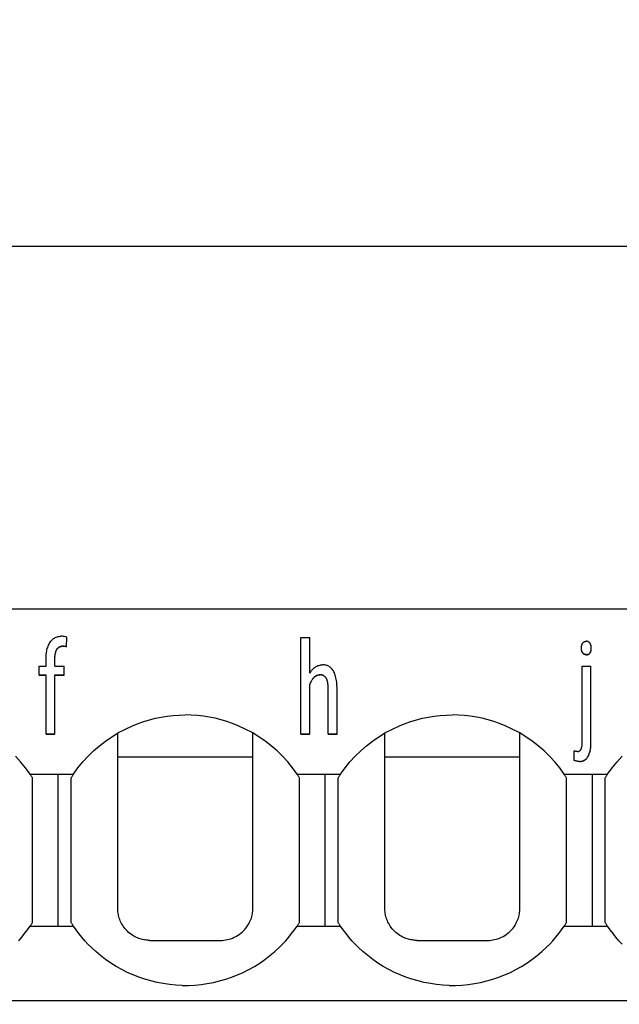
# Model space of a CAD drawing. Header units: millimetres. Extents: x -105 to 192, y -71 to 139.
# Tile 24 of 43: x 8 to 17, y 56 to 71. Entities that reach past the tile are written whole.
import ezdxf

# ---------------------------------------------------------------- set-up
doc = ezdxf.new("R2010")
doc.units = ezdxf.units.MM
doc.header["$LTSCALE"] = 1.5
doc.linetypes.add('PHL_THICK', pattern=[0])
doc.layers.get('0').update_dxf_attribs({"linetype": 'CONTINUOUS'})
doc.layers.get('Defpoints').update_dxf_attribs({"linetype": 'CONTINUOUS'})
doc.layers.add('PROJECTION', color=7, linetype='CONTINUOUS')
doc.dimstyles.new('ISO-25', dxfattribs={"dimtxt": 2.5, "dimasz": 2.5, "dimexe": 1.25, "dimexo": 0.625, "dimtad": 1, "dimdsep": 46, "dimtxsty": 'STANDARD', "dimblk": 'OPEN30', "dimcen": 2.5, "dimadec": 0, "dimazin": 0, "dimtfac": 1, "dimtmove": 0, "dimatfit": 3, "dimldrblk": 'OPEN30', "dimfxl": 1, "dimarcsym": 0})

# ---------------------------------------------------------------- blocks, each defined once
blk = doc.blocks.new('_Open30')
at = {"color": 0, "linetype": 'ByBlock', "lineweight": -2}
for p, q in [((-1, 0.2679), (0, 0)), ((0, 0), (-1, -0.2679)), ((0, 0), (-1, 0))]:
    blk.add_line(p, q, dxfattribs=at)
blk = doc.blocks.new('*D14')
at = {"color": 0, "lineweight": -2, "transparency": 16777216}
for p, q in [((-1.515, 53.034), (-1.515, 69.219)), ((64.836, 62.962), (64.836, 69.219)), ((0.985, 67.969), (62.336, 67.969))]:
    blk.add_line(p, q, dxfattribs=at)
at = {"layer": 'Defpoints', "color": 0, "transparency": 16777216}
for p in [(64.836, 67.969), (64.836, 62.337), (-1.515, 52.409)]:
    blk.add_point(p, dxfattribs=at)
at = {"color": 0, "lineweight": -2, "transparency": 16777216, "xscale": 2.5, "yscale": 2.5, "zscale": 2.5, "rotation": 180}
blk.add_blockref('_Open30', (-1.515, 67.969), dxfattribs=at)
at = {"color": 0, "lineweight": -2, "transparency": 16777216, "xscale": 2.5, "yscale": 2.5, "zscale": 2.5}
blk.add_blockref('_Open30', (64.836, 67.969), dxfattribs=at)
at = {"color": 0, "transparency": 16777216, "insert": (31.66, 69.844), "char_height": 2.5, "attachment_point": 5}
blk.add_mtext('66.35', dxfattribs=at)

msp = doc.modelspace()

# ---------------------------------------------------------------- linework, layer by layer
at = {"layer": 'PROJECTION', "color": 7, "linetype": 'PHL_THICK'}
for p, q in [((0.036, 62.337), (37.386, 62.337)), ((8.285, 61.772), (8.293, 61.788)), ((8.293, 61.788), (8.301, 61.804)), ((8.301, 61.804), (8.31, 61.818)), ((8.31, 61.818), (8.32, 61.831)), ((8.32, 61.831), (8.33, 61.843)), ((8.33, 61.843), (8.341, 61.855)), ((8.341, 61.855), (8.353, 61.865)), ((8.353, 61.865), (8.365, 61.874)), ((8.365, 61.874), (8.378, 61.882)), ((8.378, 61.882), (8.391, 61.889)), ((8.391, 61.889), (8.405, 61.896)), ((8.405, 61.896), (8.42, 61.901)), ((8.42, 61.901), (8.435, 61.905)), ((8.435, 61.905), (8.45, 61.908)), ((8.45, 61.908), (8.467, 61.909)), ((8.467, 61.909), (8.483, 61.91)), ((8.5, 61.91), (8.483, 61.91)), ((8.517, 61.908), (8.5, 61.91)), ((8.535, 61.905), (8.517, 61.908)), ((8.552, 61.9), (8.535, 61.905)), ((8.57, 61.894), (8.552, 61.9)), ((8.563, 61.747), (8.57, 61.894)), ((8.563, 61.744), (8.57, 61.89)), ((8.57, 61.89), (8.57, 61.894)), ((12.207, 61.888), (12.344, 61.888)), ((12.207, 60.389), (12.207, 61.888)), ((12.344, 61.338), (12.344, 61.888)), ((16.57, 61.768), (16.572, 61.773)), ((16.572, 61.773), (16.574, 61.778)), ((16.574, 61.778), (16.576, 61.783)), ((16.576, 61.783), (16.578, 61.788)), ((16.578, 61.788), (16.58, 61.793)), ((16.58, 61.793), (16.583, 61.798)), ((16.583, 61.798), (16.585, 61.802)), ((16.585, 61.802), (16.588, 61.806)), ((16.588, 61.806), (16.591, 61.81)), ((16.591, 61.81), (16.595, 61.813)), ((16.595, 61.813), (16.598, 61.817)), ((16.598, 61.817), (16.602, 61.82)), ((16.602, 61.82), (16.606, 61.822)), ((16.606, 61.822), (16.61, 61.824)), ((16.61, 61.824), (16.614, 61.826)), ((16.614, 61.826), (16.619, 61.828)), ((16.619, 61.828), (16.624, 61.829)), ((16.624, 61.829), (16.629, 61.83)), ((16.629, 61.83), (16.634, 61.831)), ((16.634, 61.831), (16.639, 61.831)), ((16.645, 61.831), (16.639, 61.831)), ((16.65, 61.831), (16.645, 61.831)), ((16.655, 61.83), (16.65, 61.831)), ((16.66, 61.829), (16.655, 61.83)), ((16.665, 61.828), (16.66, 61.829)), ((16.669, 61.826), (16.665, 61.828)), ((16.674, 61.824), (16.669, 61.826)), ((16.678, 61.822), (16.674, 61.824)), ((16.682, 61.819), (16.678, 61.822)), ((16.686, 61.816), (16.682, 61.819)), ((16.689, 61.813), (16.686, 61.816)), ((16.693, 61.81), (16.689, 61.813)), ((16.696, 61.806), (16.693, 61.81)), ((16.699, 61.802), (16.696, 61.806)), ((16.702, 61.797), (16.699, 61.802)), ((16.705, 61.792), (16.702, 61.797)), ((16.707, 61.788), (16.705, 61.792)), ((16.709, 61.783), (16.707, 61.788)), ((16.711, 61.778), (16.709, 61.783)), ((16.713, 61.773), (16.711, 61.778)), ((8.249, 61.608), (8.251, 61.632)), ((8.251, 61.632), (8.254, 61.655)), ((8.254, 61.655), (8.257, 61.677)), ((8.257, 61.677), (8.261, 61.698)), ((8.261, 61.698), (8.266, 61.718)), ((8.266, 61.718), (8.272, 61.737)), ((8.272, 61.737), (8.278, 61.755)), ((8.278, 61.755), (8.285, 61.772)), ((8.386, 61.608), (8.388, 61.623)), ((8.388, 61.623), (8.39, 61.638)), ((8.388, 61.62), (8.39, 61.635)), ((8.39, 61.638), (8.393, 61.651)), ((8.39, 61.635), (8.393, 61.648)), ((8.393, 61.651), (8.397, 61.664)), ((8.393, 61.648), (8.397, 61.661)), ((8.397, 61.664), (8.401, 61.676)), ((8.397, 61.661), (8.401, 61.673)), ((8.401, 61.676), (8.405, 61.688)), ((8.401, 61.673), (8.405, 61.684)), ((8.405, 61.688), (8.41, 61.698)), ((8.405, 61.684), (8.41, 61.695)), ((8.41, 61.698), (8.416, 61.708)), ((8.41, 61.695), (8.416, 61.704)), ((8.416, 61.708), (8.422, 61.717)), ((8.416, 61.704), (8.422, 61.713)), ((8.422, 61.717), (8.429, 61.725)), ((8.422, 61.713), (8.429, 61.721)), ((8.429, 61.725), (8.436, 61.732)), ((8.429, 61.721), (8.436, 61.728)), ((8.436, 61.732), (8.443, 61.738)), ((8.436, 61.728), (8.443, 61.735)), ((8.443, 61.738), (8.451, 61.743)), ((8.443, 61.735), (8.451, 61.74)), ((8.451, 61.743), (8.459, 61.747)), ((8.451, 61.74), (8.459, 61.744)), ((8.459, 61.747), (8.468, 61.751)), ((8.459, 61.744), (8.468, 61.748)), ((8.468, 61.751), (8.477, 61.754)), ((8.468, 61.748), (8.477, 61.75)), ((8.477, 61.754), (8.486, 61.755)), ((8.477, 61.75), (8.486, 61.752)), ((8.486, 61.755), (8.496, 61.756)), ((8.486, 61.752), (8.496, 61.753)), ((8.507, 61.756), (8.496, 61.756)), ((8.507, 61.753), (8.496, 61.753)), ((8.518, 61.756), (8.507, 61.756)), ((8.518, 61.752), (8.507, 61.753)), ((8.53, 61.754), (8.518, 61.756)), ((8.53, 61.751), (8.518, 61.752)), ((8.542, 61.752), (8.53, 61.754)), ((8.542, 61.749), (8.53, 61.751)), ((8.553, 61.75), (8.542, 61.752)), ((8.553, 61.747), (8.542, 61.749)), ((8.563, 61.747), (8.553, 61.75)), ((8.563, 61.744), (8.553, 61.747)), ((8.563, 61.744), (8.563, 61.747)), ((16.566, 61.745), (16.567, 61.751)), ((16.566, 61.739), (16.566, 61.745)), ((16.566, 61.733), (16.566, 61.739)), ((16.566, 61.727), (16.566, 61.733)), ((16.566, 61.719), (16.566, 61.727)), ((16.566, 61.724), (16.566, 61.727)), ((16.566, 61.716), (16.566, 61.724)), ((16.566, 61.711), (16.566, 61.719)), ((16.566, 61.708), (16.566, 61.716)), ((16.567, 61.704), (16.566, 61.711)), ((16.567, 61.701), (16.566, 61.708)), ((16.567, 61.751), (16.568, 61.757)), ((16.568, 61.697), (16.567, 61.704)), ((16.568, 61.694), (16.567, 61.701)), ((16.568, 61.757), (16.569, 61.762)), ((16.569, 61.69), (16.568, 61.697)), ((16.569, 61.687), (16.568, 61.694)), ((16.569, 61.762), (16.57, 61.768)), ((16.571, 61.683), (16.569, 61.69)), ((16.571, 61.68), (16.569, 61.687)), ((16.573, 61.677), (16.571, 61.683)), ((16.573, 61.674), (16.571, 61.68)), ((16.576, 61.671), (16.573, 61.677)), ((16.576, 61.667), (16.573, 61.674)), ((16.578, 61.665), (16.576, 61.671)), ((16.578, 61.662), (16.576, 61.667)), ((16.581, 61.659), (16.578, 61.665)), ((16.581, 61.656), (16.578, 61.662)), ((16.585, 61.654), (16.581, 61.659)), ((16.585, 61.65), (16.581, 61.656)), ((16.587, 61.65), (16.585, 61.654)), ((16.585, 61.65), (16.585, 61.654)), ((16.587, 61.646), (16.585, 61.65)), ((16.591, 61.646), (16.587, 61.65)), ((16.591, 61.643), (16.587, 61.646)), ((16.594, 61.642), (16.591, 61.646)), ((16.594, 61.639), (16.591, 61.643)), ((16.597, 61.639), (16.594, 61.642)), ((16.597, 61.636), (16.594, 61.639)), ((16.601, 61.636), (16.597, 61.639)), ((16.601, 61.633), (16.597, 61.636)), ((16.605, 61.634), (16.601, 61.636)), ((16.605, 61.63), (16.601, 61.633)), ((16.609, 61.631), (16.605, 61.634)), ((16.609, 61.628), (16.605, 61.63)), ((16.613, 61.63), (16.609, 61.631)), ((16.613, 61.626), (16.609, 61.628)), ((16.618, 61.628), (16.613, 61.63)), ((16.618, 61.625), (16.613, 61.626)), ((16.622, 61.627), (16.618, 61.628)), ((16.622, 61.623), (16.618, 61.625)), ((16.627, 61.626), (16.622, 61.627)), ((16.627, 61.622), (16.622, 61.623)), ((16.632, 61.625), (16.627, 61.626)), ((16.632, 61.622), (16.627, 61.622)), ((16.638, 61.625), (16.632, 61.625)), ((16.638, 61.621), (16.632, 61.622)), ((16.643, 61.624), (16.638, 61.625)), ((16.643, 61.621), (16.638, 61.621)), ((16.643, 61.624), (16.649, 61.625)), ((16.643, 61.621), (16.649, 61.621)), ((16.649, 61.625), (16.654, 61.625)), ((16.649, 61.621), (16.654, 61.622)), ((16.654, 61.625), (16.659, 61.626)), ((16.654, 61.622), (16.659, 61.623)), ((16.659, 61.626), (16.664, 61.627)), ((16.659, 61.623), (16.664, 61.624)), ((16.664, 61.627), (16.668, 61.628)), ((16.664, 61.624), (16.668, 61.625)), ((16.668, 61.628), (16.673, 61.63)), ((16.668, 61.625), (16.673, 61.627)), ((16.673, 61.63), (16.677, 61.632)), ((16.673, 61.627), (16.677, 61.629)), ((16.677, 61.632), (16.681, 61.634)), ((16.677, 61.629), (16.681, 61.631)), ((16.681, 61.634), (16.685, 61.637)), ((16.681, 61.631), (16.685, 61.634)), ((16.685, 61.637), (16.688, 61.64)), ((16.685, 61.634), (16.688, 61.637)), ((16.688, 61.64), (16.692, 61.643)), ((16.688, 61.637), (16.692, 61.64)), ((16.692, 61.643), (16.695, 61.646)), ((16.692, 61.64), (16.695, 61.643)), ((16.695, 61.646), (16.698, 61.65)), ((16.695, 61.643), (16.698, 61.647)), ((16.698, 61.65), (16.701, 61.654)), ((16.698, 61.647), (16.701, 61.651)), ((16.701, 61.654), (16.703, 61.658)), ((16.701, 61.651), (16.703, 61.655)), ((16.703, 61.658), (16.706, 61.663)), ((16.703, 61.655), (16.706, 61.66)), ((16.706, 61.663), (16.708, 61.667)), ((16.706, 61.66), (16.708, 61.664)), ((16.708, 61.667), (16.71, 61.672)), ((16.708, 61.664), (16.71, 61.669)), ((16.71, 61.672), (16.712, 61.677)), ((16.71, 61.669), (16.712, 61.674)), ((16.712, 61.677), (16.714, 61.682)), ((16.712, 61.674), (16.714, 61.679)), ((16.715, 61.767), (16.713, 61.773)), ((16.714, 61.682), (16.715, 61.687)), ((16.714, 61.679), (16.715, 61.684)), ((16.716, 61.762), (16.715, 61.767)), ((16.715, 61.687), (16.717, 61.692)), ((16.715, 61.684), (16.717, 61.689)), ((16.717, 61.756), (16.716, 61.762)), ((16.718, 61.751), (16.717, 61.756)), ((16.717, 61.692), (16.718, 61.698)), ((16.717, 61.689), (16.718, 61.694)), ((16.719, 61.745), (16.718, 61.751)), ((16.718, 61.698), (16.719, 61.703)), ((16.718, 61.694), (16.719, 61.7)), ((16.72, 61.739), (16.719, 61.745)), ((16.719, 61.709), (16.72, 61.715)), ((16.719, 61.706), (16.72, 61.711)), ((16.719, 61.703), (16.719, 61.709)), ((16.719, 61.7), (16.719, 61.706)), ((16.72, 61.733), (16.72, 61.739)), ((16.72, 61.727), (16.72, 61.733)), ((16.72, 61.721), (16.72, 61.727)), ((16.72, 61.724), (16.72, 61.727)), ((16.72, 61.717), (16.72, 61.724)), ((16.72, 61.715), (16.72, 61.721)), ((16.72, 61.711), (16.72, 61.717)), ((8.247, 61.558), (8.248, 61.584)), ((8.247, 61.447), (8.247, 61.558)), ((8.248, 61.584), (8.249, 61.608)), ((8.383, 61.558), (8.384, 61.576)), ((8.383, 61.555), (8.384, 61.573)), ((8.383, 61.447), (8.383, 61.558)), ((8.384, 61.592), (8.386, 61.608)), ((8.384, 61.589), (8.386, 61.605)), ((8.384, 61.576), (8.384, 61.592)), ((8.384, 61.573), (8.384, 61.589)), ((8.386, 61.605), (8.388, 61.62)), ((8.138, 61.447), (8.247, 61.447)), ((8.138, 61.305), (8.138, 61.447)), ((8.383, 61.447), (8.527, 61.447)), ((8.527, 61.305), (8.527, 61.447)), ((12.344, 61.338), (12.354, 61.353)), ((12.354, 61.353), (12.364, 61.367)), ((12.364, 61.367), (12.374, 61.38)), ((12.374, 61.38), (12.385, 61.392)), ((12.385, 61.392), (12.396, 61.403)), ((12.396, 61.403), (12.408, 61.414)), ((12.408, 61.414), (12.42, 61.423)), ((12.42, 61.423), (12.432, 61.432)), ((12.432, 61.432), (12.445, 61.44)), ((12.445, 61.44), (12.458, 61.447)), ((12.458, 61.447), (12.471, 61.453)), ((12.471, 61.453), (12.485, 61.457)), ((12.485, 61.457), (12.499, 61.461)), ((12.499, 61.461), (12.514, 61.464)), ((12.514, 61.464), (12.528, 61.465)), ((12.528, 61.465), (12.544, 61.466)), ((12.559, 61.465), (12.544, 61.466)), ((12.573, 61.464), (12.559, 61.465)), ((12.587, 61.461), (12.573, 61.464)), ((12.601, 61.458), (12.587, 61.461)), ((12.614, 61.454), (12.601, 61.458)), ((12.627, 61.449), (12.614, 61.454)), ((12.639, 61.443), (12.627, 61.449)), ((12.651, 61.436), (12.639, 61.443)), ((12.663, 61.428), (12.651, 61.436)), ((12.674, 61.418), (12.663, 61.428)), ((12.684, 61.408), (12.674, 61.418)), ((12.694, 61.397), (12.684, 61.408)), ((12.703, 61.384), (12.694, 61.397)), ((12.711, 61.37), (12.703, 61.384)), ((12.72, 61.355), (12.711, 61.37)), ((12.727, 61.339), (12.72, 61.355)), ((12.734, 61.322), (12.727, 61.339)), ((12.74, 61.304), (12.734, 61.322)), ((16.577, 61.447), (16.714, 61.447)), ((16.577, 60.266), (16.577, 61.447)), ((16.714, 60.266), (16.714, 61.447)), ((8.138, 61.308), (8.247, 61.308)), ((8.138, 61.305), (8.247, 61.305)), ((8.247, 60.393), (8.247, 61.308)), ((8.383, 61.308), (8.527, 61.308)), ((8.383, 60.393), (8.383, 61.308)), ((8.383, 61.305), (8.527, 61.305)), ((12.344, 61.158), (12.349, 61.171)), ((12.344, 61.155), (12.349, 61.168)), ((12.349, 61.171), (12.354, 61.184)), ((12.349, 61.168), (12.354, 61.18)), ((12.354, 61.184), (12.36, 61.196)), ((12.354, 61.18), (12.36, 61.193)), ((12.36, 61.196), (12.366, 61.208)), ((12.36, 61.193), (12.366, 61.204)), ((12.366, 61.208), (12.372, 61.219)), ((12.366, 61.204), (12.372, 61.216)), ((12.372, 61.219), (12.378, 61.229)), ((12.372, 61.216), (12.378, 61.226)), ((12.378, 61.229), (12.385, 61.24)), ((12.378, 61.226), (12.385, 61.236)), ((12.385, 61.24), (12.392, 61.249)), ((12.385, 61.236), (12.392, 61.246)), ((12.392, 61.249), (12.399, 61.259)), ((12.392, 61.246), (12.399, 61.255)), ((12.399, 61.259), (12.407, 61.267)), ((12.399, 61.255), (12.407, 61.264)), ((12.407, 61.267), (12.414, 61.275)), ((12.407, 61.264), (12.414, 61.272)), ((12.414, 61.275), (12.423, 61.283)), ((12.414, 61.272), (12.423, 61.28)), ((12.423, 61.283), (12.431, 61.289)), ((12.423, 61.28), (12.431, 61.286)), ((12.431, 61.289), (12.439, 61.295)), ((12.431, 61.286), (12.439, 61.292)), ((12.439, 61.295), (12.448, 61.3)), ((12.439, 61.292), (12.448, 61.297)), ((12.448, 61.3), (12.457, 61.304)), ((12.448, 61.297), (12.457, 61.301)), ((12.457, 61.304), (12.466, 61.307)), ((12.457, 61.301), (12.466, 61.304)), ((12.466, 61.307), (12.475, 61.31)), ((12.466, 61.304), (12.475, 61.307)), ((12.475, 61.31), (12.485, 61.312)), ((12.475, 61.307), (12.485, 61.308)), ((12.485, 61.312), (12.495, 61.313)), ((12.485, 61.308), (12.495, 61.309)), ((12.495, 61.313), (12.504, 61.313)), ((12.495, 61.309), (12.504, 61.309)), ((12.514, 61.312), (12.504, 61.313)), ((12.514, 61.309), (12.504, 61.309)), ((12.523, 61.311), (12.514, 61.312)), ((12.523, 61.308), (12.514, 61.309)), ((12.532, 61.309), (12.523, 61.311)), ((12.532, 61.306), (12.523, 61.308)), ((12.541, 61.307), (12.532, 61.309)), ((12.541, 61.304), (12.532, 61.306)), ((12.549, 61.304), (12.541, 61.307)), ((12.549, 61.301), (12.541, 61.304)), ((12.557, 61.301), (12.549, 61.304)), ((12.557, 61.297), (12.549, 61.301)), ((12.564, 61.296), (12.557, 61.301)), ((12.564, 61.293), (12.557, 61.297)), ((12.571, 61.292), (12.564, 61.296)), ((12.571, 61.288), (12.564, 61.293)), ((12.578, 61.286), (12.571, 61.292)), ((12.578, 61.283), (12.571, 61.288)), ((12.584, 61.28), (12.578, 61.286)), ((12.584, 61.277), (12.578, 61.283)), ((12.59, 61.274), (12.584, 61.28)), ((12.59, 61.271), (12.584, 61.277)), ((12.595, 61.267), (12.59, 61.274)), ((12.595, 61.264), (12.59, 61.271)), ((12.6, 61.259), (12.595, 61.267)), ((12.6, 61.256), (12.595, 61.264)), ((12.605, 61.251), (12.6, 61.259)), ((12.605, 61.247), (12.6, 61.256)), ((12.61, 61.241), (12.605, 61.251)), ((12.61, 61.238), (12.605, 61.247)), ((12.613, 61.231), (12.61, 61.241)), ((12.613, 61.228), (12.61, 61.238)), ((12.617, 61.22), (12.613, 61.231)), ((12.617, 61.217), (12.613, 61.228)), ((12.62, 61.209), (12.617, 61.22)), ((12.62, 61.205), (12.617, 61.217)), ((12.623, 61.196), (12.62, 61.209)), ((12.623, 61.193), (12.62, 61.205)), ((12.626, 61.183), (12.623, 61.196)), ((12.626, 61.179), (12.623, 61.193)), ((12.628, 61.168), (12.626, 61.183)), ((12.628, 61.165), (12.626, 61.179)), ((12.629, 61.153), (12.628, 61.168)), ((12.629, 61.15), (12.628, 61.165)), ((12.746, 61.284), (12.74, 61.304)), ((12.751, 61.264), (12.746, 61.284)), ((12.756, 61.242), (12.751, 61.264)), ((12.76, 61.219), (12.756, 61.242)), ((12.763, 61.194), (12.76, 61.219)), ((12.765, 61.168), (12.763, 61.194)), ((12.767, 61.141), (12.765, 61.168)), ((12.344, 60.389), (12.344, 61.158)), ((12.631, 61.137), (12.629, 61.153)), ((12.631, 61.134), (12.629, 61.15)), ((12.632, 61.121), (12.631, 61.137)), ((12.632, 61.117), (12.631, 61.134)), ((12.632, 61.103), (12.632, 61.121)), ((12.632, 61.1), (12.632, 61.117)), ((12.632, 61.085), (12.632, 61.103)), ((12.632, 61.082), (12.632, 61.1)), ((12.632, 60.389), (12.632, 61.085)), ((12.768, 61.113), (12.767, 61.141)), ((12.768, 61.083), (12.768, 61.113)), ((12.768, 60.389), (12.768, 61.083)), ((9.59, 60.52), (9.677, 60.554)), ((9.677, 60.554), (9.765, 60.585)), ((9.765, 60.585), (9.855, 60.612)), ((9.855, 60.612), (9.945, 60.635)), ((9.945, 60.635), (10.037, 60.653)), ((10.037, 60.653), (10.13, 60.668)), ((10.13, 60.668), (10.223, 60.678)), ((10.223, 60.678), (10.317, 60.685)), ((10.317, 60.685), (10.41, 60.687)), ((10.504, 60.685), (10.41, 60.687)), ((10.598, 60.678), (10.504, 60.685)), ((10.691, 60.668), (10.598, 60.678)), ((10.784, 60.653), (10.691, 60.668)), ((10.875, 60.635), (10.784, 60.653)), ((10.966, 60.612), (10.875, 60.635)), ((11.056, 60.585), (10.966, 60.612)), ((11.144, 60.554), (11.056, 60.585)), ((11.231, 60.52), (11.144, 60.554)), ((13.74, 60.52), (13.827, 60.554)), ((13.827, 60.554), (13.915, 60.585)), ((13.915, 60.585), (14.005, 60.612)), ((14.005, 60.612), (14.095, 60.635)), ((14.095, 60.635), (14.187, 60.653)), ((14.187, 60.653), (14.28, 60.668)), ((14.28, 60.668), (14.373, 60.678)), ((14.373, 60.678), (14.467, 60.685)), ((14.467, 60.685), (14.56, 60.687)), ((14.654, 60.685), (14.56, 60.687)), ((14.748, 60.678), (14.654, 60.685)), ((14.841, 60.668), (14.748, 60.678)), ((14.934, 60.653), (14.841, 60.668)), ((15.025, 60.635), (14.934, 60.653)), ((15.116, 60.612), (15.025, 60.635)), ((15.206, 60.585), (15.116, 60.612)), ((15.294, 60.554), (15.206, 60.585)), ((15.381, 60.52), (15.294, 60.554)), ((9.27, 60.35), (9.373, 60.413)), ((9.361, 60.338), (9.361, 60.405)), ((9.373, 60.413), (9.48, 60.469)), ((9.48, 60.469), (9.59, 60.52)), ((11.341, 60.469), (11.231, 60.52)), ((11.448, 60.413), (11.341, 60.469)), ((11.551, 60.35), (11.448, 60.413)), ((11.461, 57.686), (11.461, 60.405)), ((13.42, 60.35), (13.523, 60.413)), ((13.511, 60.338), (13.511, 60.405)), ((13.523, 60.413), (13.63, 60.469)), ((13.63, 60.469), (13.74, 60.52)), ((15.491, 60.469), (15.381, 60.52)), ((15.598, 60.413), (15.491, 60.469)), ((15.701, 60.35), (15.598, 60.413)), ((15.611, 57.686), (15.611, 60.405)), ((8.247, 60.393), (8.383, 60.393)), ((8.247, 60.39), (8.247, 60.393)), ((8.247, 60.39), (8.383, 60.39)), ((8.383, 60.39), (8.383, 60.393)), ((9.076, 60.208), (9.171, 60.282)), ((9.171, 60.282), (9.27, 60.35)), ((9.361, 60.271), (9.361, 60.338)), ((9.361, 60.202), (9.361, 60.271)), ((11.65, 60.282), (11.551, 60.35)), ((11.745, 60.208), (11.65, 60.282)), ((12.207, 60.392), (12.344, 60.392)), ((12.207, 60.389), (12.344, 60.389)), ((12.632, 60.392), (12.768, 60.392)), ((12.632, 60.389), (12.768, 60.389)), ((13.226, 60.208), (13.321, 60.282)), ((13.321, 60.282), (13.42, 60.35)), ((13.511, 60.271), (13.511, 60.338)), ((13.511, 60.202), (13.511, 60.271)), ((15.8, 60.282), (15.701, 60.35)), ((15.895, 60.208), (15.8, 60.282)), ((16.576, 60.244), (16.577, 60.255)), ((16.577, 60.255), (16.577, 60.266)), ((16.713, 60.223), (16.714, 60.244)), ((16.714, 60.244), (16.714, 60.266)), ((16.714, 60.241), (16.714, 60.263)), ((8.9, 60.045), (8.986, 60.129)), ((8.986, 60.129), (9.076, 60.208)), ((9.361, 60.134), (9.361, 60.202)), ((9.361, 60.064), (9.361, 60.134)), ((11.836, 60.129), (11.745, 60.208)), ((11.921, 60.045), (11.836, 60.129)), ((13.05, 60.045), (13.136, 60.129)), ((13.136, 60.129), (13.226, 60.208)), ((13.511, 60.134), (13.511, 60.202)), ((13.511, 60.064), (13.511, 60.134)), ((15.986, 60.129), (15.895, 60.208)), ((16.071, 60.045), (15.986, 60.129)), ((16.455, 59.983), (16.454, 60.128)), ((16.462, 60.125), (16.454, 60.128)), ((16.454, 60.124), (16.454, 60.128)), ((16.455, 59.98), (16.454, 60.124)), ((16.469, 60.123), (16.462, 60.125)), ((16.477, 60.122), (16.469, 60.123)), ((16.485, 60.121), (16.477, 60.122)), ((16.493, 60.12), (16.485, 60.121)), ((16.499, 60.12), (16.493, 60.12)), ((16.505, 60.12), (16.499, 60.12)), ((16.505, 60.12), (16.51, 60.12)), ((16.51, 60.12), (16.515, 60.12)), ((16.515, 60.12), (16.52, 60.121)), ((16.52, 60.121), (16.524, 60.122)), ((16.524, 60.122), (16.528, 60.124)), ((16.528, 60.124), (16.533, 60.125)), ((16.533, 60.125), (16.537, 60.128)), ((16.537, 60.128), (16.54, 60.13)), ((16.54, 60.13), (16.544, 60.133)), ((16.544, 60.133), (16.547, 60.136)), ((16.547, 60.136), (16.55, 60.139)), ((16.55, 60.139), (16.553, 60.143)), ((16.553, 60.143), (16.556, 60.147)), ((16.556, 60.147), (16.559, 60.152)), ((16.559, 60.152), (16.561, 60.157)), ((16.561, 60.157), (16.564, 60.162)), ((16.564, 60.162), (16.566, 60.168)), ((16.566, 60.168), (16.568, 60.174)), ((16.568, 60.174), (16.569, 60.181)), ((16.569, 60.181), (16.571, 60.189)), ((16.571, 60.189), (16.572, 60.197)), ((16.572, 60.197), (16.574, 60.205)), ((16.574, 60.205), (16.575, 60.214)), ((16.575, 60.223), (16.576, 60.233)), ((16.575, 60.214), (16.575, 60.223)), ((16.576, 60.233), (16.576, 60.244)), ((16.688, 60.084), (16.693, 60.099)), ((16.688, 60.081), (16.693, 60.096)), ((16.693, 60.099), (16.697, 60.114)), ((16.693, 60.096), (16.697, 60.111)), ((16.697, 60.114), (16.701, 60.131)), ((16.697, 60.111), (16.701, 60.127)), ((16.701, 60.131), (16.705, 60.148)), ((16.701, 60.127), (16.705, 60.144)), ((16.705, 60.148), (16.707, 60.165)), ((16.705, 60.144), (16.707, 60.162)), ((16.707, 60.165), (16.71, 60.184)), ((16.707, 60.162), (16.71, 60.181)), ((16.71, 60.184), (16.712, 60.203)), ((16.71, 60.181), (16.712, 60.2)), ((16.712, 60.203), (16.713, 60.223)), ((16.712, 60.2), (16.713, 60.22)), ((16.713, 60.22), (16.714, 60.241)), ((7.852, 59.957), (7.771, 60.045)), ((7.928, 59.864), (7.852, 59.957)), ((8.743, 59.864), (8.819, 59.957)), ((8.819, 59.957), (8.9, 60.045)), ((9.361, 59.994), (9.361, 60.064)), ((9.361, 60.037), (11.461, 60.037)), ((9.361, 59.924), (9.361, 59.994)), ((12.002, 59.957), (11.921, 60.045)), ((12.078, 59.864), (12.002, 59.957)), ((12.893, 59.864), (12.969, 59.957)), ((12.969, 59.957), (13.05, 60.045)), ((13.511, 59.994), (13.511, 60.064)), ((13.511, 60.037), (15.611, 60.037)), ((13.511, 59.924), (13.511, 59.994)), ((16.152, 59.957), (16.071, 60.045)), ((16.228, 59.864), (16.152, 59.957)), ((16.469, 59.977), (16.455, 59.983)), ((16.455, 59.98), (16.455, 59.983)), ((16.469, 59.974), (16.455, 59.98)), ((16.486, 59.972), (16.469, 59.977)), ((16.486, 59.969), (16.469, 59.974)), ((16.504, 59.968), (16.486, 59.972)), ((16.504, 59.965), (16.486, 59.969)), ((16.521, 59.966), (16.504, 59.968)), ((16.521, 59.963), (16.504, 59.965)), ((16.535, 59.966), (16.521, 59.966)), ((16.535, 59.963), (16.521, 59.963)), ((16.535, 59.966), (16.549, 59.967)), ((16.535, 59.963), (16.549, 59.963)), ((16.549, 59.967), (16.562, 59.968)), ((16.549, 59.963), (16.562, 59.965)), ((16.562, 59.968), (16.575, 59.971)), ((16.562, 59.965), (16.575, 59.968)), ((16.575, 59.971), (16.587, 59.974)), ((16.575, 59.968), (16.587, 59.971)), ((16.587, 59.974), (16.599, 59.979)), ((16.587, 59.971), (16.599, 59.976)), ((16.599, 59.979), (16.61, 59.984)), ((16.599, 59.976), (16.61, 59.981)), ((16.61, 59.984), (16.62, 59.99)), ((16.61, 59.981), (16.62, 59.987)), ((16.62, 59.99), (16.63, 59.997)), ((16.62, 59.987), (16.63, 59.994)), ((16.63, 59.997), (16.639, 60.005)), ((16.63, 59.994), (16.639, 60.002)), ((16.639, 60.005), (16.648, 60.014)), ((16.639, 60.002), (16.648, 60.01)), ((16.648, 60.014), (16.656, 60.023)), ((16.648, 60.01), (16.656, 60.02)), ((16.656, 60.023), (16.663, 60.034)), ((16.656, 60.02), (16.663, 60.031)), ((16.663, 60.034), (16.67, 60.045)), ((16.663, 60.031), (16.67, 60.042)), ((16.67, 60.045), (16.677, 60.057)), ((16.67, 60.042), (16.677, 60.054)), ((16.677, 60.057), (16.683, 60.07)), ((16.677, 60.054), (16.683, 60.067)), ((16.683, 60.07), (16.688, 60.084)), ((16.683, 60.067), (16.688, 60.081)), ((17.043, 59.864), (17.119, 59.957)), ((17.119, 59.957), (17.2, 60.045)), ((7.998, 59.767), (7.928, 59.864)), ((8.673, 59.767), (8.743, 59.864)), ((9.361, 59.852), (9.361, 59.924)), ((9.361, 59.779), (9.361, 59.852)), ((12.148, 59.767), (12.078, 59.864)), ((12.823, 59.767), (12.893, 59.864)), ((13.511, 59.852), (13.511, 59.924)), ((13.511, 59.779), (13.511, 59.852)), ((16.298, 59.767), (16.228, 59.864)), ((16.973, 59.767), (17.043, 59.864)), ((8.003, 59.758), (7.998, 59.767)), ((7.998, 59.767), (8.436, 59.767)), ((8.009, 59.75), (8.003, 59.758)), ((8.014, 59.742), (8.009, 59.75)), ((8.02, 59.734), (8.014, 59.742)), ((8.025, 59.726), (8.02, 59.734)), ((8.03, 59.717), (8.025, 59.726)), ((8.036, 59.709), (8.03, 59.717)), ((8.036, 59.635), (8.036, 59.709)), ((8.036, 59.564), (8.036, 59.635)), ((8.436, 59.767), (8.475, 59.767)), ((8.436, 57.407), (8.436, 59.767)), ((8.475, 59.767), (8.515, 59.767)), ((8.515, 59.767), (8.554, 59.767)), ((8.554, 59.767), (8.594, 59.767)), ((8.594, 59.767), (8.634, 59.767)), ((8.634, 59.767), (8.673, 59.767)), ((8.636, 59.709), (8.641, 59.717)), ((8.636, 57.464), (8.636, 59.709)), ((8.641, 59.717), (8.646, 59.726)), ((8.646, 59.726), (8.652, 59.734)), ((8.652, 59.734), (8.657, 59.742)), ((8.657, 59.742), (8.662, 59.75)), ((8.662, 59.75), (8.668, 59.758)), ((8.668, 59.758), (8.673, 59.767)), ((9.361, 59.706), (9.361, 59.779)), ((9.361, 59.631), (9.361, 59.706)), ((12.153, 59.758), (12.148, 59.767)), ((12.148, 59.767), (12.586, 59.767)), ((12.159, 59.75), (12.153, 59.758)), ((12.164, 59.742), (12.159, 59.75)), ((12.17, 59.734), (12.164, 59.742)), ((12.175, 59.726), (12.17, 59.734)), ((12.18, 59.717), (12.175, 59.726)), ((12.186, 59.709), (12.18, 59.717)), ((12.186, 57.464), (12.186, 59.709)), ((12.586, 59.767), (12.625, 59.767)), ((12.586, 57.407), (12.586, 59.767)), ((12.625, 59.767), (12.665, 59.767)), ((12.665, 59.767), (12.704, 59.767)), ((12.704, 59.767), (12.744, 59.767)), ((12.744, 59.767), (12.784, 59.767)), ((12.784, 59.767), (12.823, 59.767)), ((12.786, 59.709), (12.791, 59.717)), ((12.786, 57.464), (12.786, 59.709)), ((12.791, 59.717), (12.796, 59.726)), ((12.796, 59.726), (12.802, 59.734)), ((12.802, 59.734), (12.807, 59.742)), ((12.807, 59.742), (12.812, 59.75)), ((12.812, 59.75), (12.818, 59.758)), ((12.818, 59.758), (12.823, 59.767)), ((13.511, 59.706), (13.511, 59.779)), ((13.511, 59.631), (13.511, 59.706)), ((16.303, 59.758), (16.298, 59.767)), ((16.298, 59.767), (16.736, 59.767)), ((16.309, 59.75), (16.303, 59.758)), ((16.314, 59.742), (16.309, 59.75)), ((16.32, 59.734), (16.314, 59.742)), ((16.325, 59.726), (16.32, 59.734)), ((16.33, 59.717), (16.325, 59.726)), ((16.336, 59.709), (16.33, 59.717)), ((16.336, 57.464), (16.336, 59.709)), ((16.736, 59.767), (16.775, 59.767)), ((16.736, 57.407), (16.736, 59.767)), ((16.775, 59.767), (16.815, 59.767)), ((16.815, 59.767), (16.854, 59.767)), ((16.854, 59.767), (16.894, 59.767)), ((16.894, 59.767), (16.934, 59.767)), ((16.934, 59.767), (16.973, 59.767)), ((16.936, 59.709), (16.941, 59.717)), ((16.936, 57.464), (16.936, 59.709)), ((16.941, 59.717), (16.946, 59.726)), ((16.946, 59.726), (16.952, 59.734)), ((16.952, 59.734), (16.957, 59.742)), ((16.957, 59.742), (16.962, 59.75)), ((16.962, 59.75), (16.968, 59.758)), ((16.968, 59.758), (16.973, 59.767)), ((8.036, 59.494), (8.036, 59.564)), ((8.036, 59.424), (8.036, 59.494)), ((9.361, 59.554), (9.361, 59.631)), ((9.361, 59.476), (9.361, 59.554)), ((13.511, 59.554), (13.511, 59.631)), ((13.511, 59.476), (13.511, 59.554)), ((8.036, 59.338), (8.036, 59.424)), ((8.036, 59.264), (8.036, 59.338)), ((9.361, 59.395), (9.361, 59.476)), ((9.361, 59.312), (9.361, 59.395)), ((13.511, 59.395), (13.511, 59.476)), ((13.511, 59.312), (13.511, 59.395)), ((8.036, 59.182), (8.036, 59.264)), ((8.036, 59.1), (8.036, 59.182)), ((9.361, 59.226), (9.361, 59.312)), ((9.361, 59.136), (9.361, 59.226)), ((13.511, 59.226), (13.511, 59.312)), ((13.511, 59.136), (13.511, 59.226)), ((8.036, 59.018), (8.036, 59.1)), ((9.361, 59.041), (9.361, 59.136)), ((9.361, 58.941), (9.361, 59.041)), ((13.511, 59.041), (13.511, 59.136)), ((13.511, 58.941), (13.511, 59.041)), ((8.036, 58.928), (8.036, 59.018)), ((8.036, 58.84), (8.036, 58.928)), ((9.361, 58.835), (9.361, 58.941)), ((13.511, 58.835), (13.511, 58.941)), ((8.036, 58.748), (8.036, 58.84)), ((8.036, 58.651), (8.036, 58.748)), ((9.361, 58.722), (9.361, 58.835)), ((9.361, 58.603), (9.361, 58.722)), ((13.511, 58.722), (13.511, 58.835)), ((13.511, 58.603), (13.511, 58.722)), ((8.036, 58.562), (8.036, 58.651)), ((8.036, 58.467), (8.036, 58.562)), ((9.361, 58.482), (9.361, 58.603)), ((13.511, 58.482), (13.511, 58.603)), ((8.036, 58.371), (8.036, 58.467)), ((9.361, 58.363), (9.361, 58.482)), ((13.511, 58.363), (13.511, 58.482)), ((8.036, 58.275), (8.036, 58.371)), ((8.036, 58.183), (8.036, 58.275)), ((9.361, 58.25), (9.361, 58.363)), ((13.511, 58.25), (13.511, 58.363)), ((8.036, 58.095), (8.036, 58.183)), ((9.361, 58.142), (9.361, 58.25)), ((9.361, 58.042), (9.361, 58.142)), ((13.511, 58.142), (13.511, 58.25)), ((13.511, 58.042), (13.511, 58.142)), ((8.036, 58.006), (8.036, 58.095)), ((8.036, 57.925), (8.036, 58.006)), ((9.361, 57.947), (9.361, 58.042)), ((13.511, 57.947), (13.511, 58.042)), ((8.036, 57.844), (8.036, 57.925)), ((8.036, 57.769), (8.036, 57.844)), ((9.361, 57.857), (9.361, 57.947)), ((9.361, 57.77), (9.361, 57.857)), ((13.511, 57.857), (13.511, 57.947)), ((13.511, 57.77), (13.511, 57.857)), ((8.036, 57.68), (8.036, 57.769)), ((8.036, 57.608), (8.036, 57.68)), ((9.361, 57.687), (9.361, 57.77)), ((9.361, 57.668), (9.361, 57.687)), ((9.362, 57.649), (9.361, 57.668)), ((9.364, 57.63), (9.362, 57.649)), ((11.459, 57.643), (11.46, 57.663)), ((11.46, 57.663), (11.461, 57.684)), ((11.461, 57.685), (11.461, 57.686)), ((11.461, 57.684), (11.461, 57.685)), ((11.461, 57.685), (11.461, 57.685)), ((11.461, 57.684), (11.461, 57.684)), ((13.511, 57.687), (13.511, 57.77)), ((13.511, 57.668), (13.511, 57.687)), ((13.512, 57.649), (13.511, 57.668)), ((13.514, 57.63), (13.512, 57.649)), ((15.609, 57.643), (15.61, 57.663)), ((15.61, 57.663), (15.611, 57.684)), ((15.611, 57.685), (15.611, 57.686)), ((15.611, 57.685), (15.611, 57.685)), ((15.611, 57.684), (15.611, 57.685)), ((15.611, 57.684), (15.611, 57.684)), ((8.036, 57.542), (8.036, 57.608)), ((8.036, 57.464), (8.036, 57.542)), ((9.366, 57.611), (9.364, 57.63)), ((9.37, 57.591), (9.366, 57.611)), ((9.374, 57.572), (9.37, 57.591)), ((9.379, 57.551), (9.374, 57.572)), ((9.385, 57.531), (9.379, 57.551)), ((9.393, 57.511), (9.385, 57.531)), ((9.401, 57.49), (9.393, 57.511)), ((11.42, 57.489), (11.429, 57.512)), ((11.429, 57.512), (11.437, 57.534)), ((11.437, 57.534), (11.443, 57.556)), ((11.443, 57.556), (11.449, 57.578)), ((11.449, 57.578), (11.453, 57.6)), ((11.453, 57.6), (11.456, 57.621)), ((11.456, 57.621), (11.459, 57.643)), ((13.516, 57.611), (13.514, 57.63)), ((13.52, 57.591), (13.516, 57.611)), ((13.524, 57.572), (13.52, 57.591)), ((13.529, 57.551), (13.524, 57.572)), ((13.535, 57.531), (13.529, 57.551)), ((13.543, 57.511), (13.535, 57.531)), ((13.551, 57.49), (13.543, 57.511)), ((15.57, 57.489), (15.579, 57.512)), ((15.579, 57.512), (15.587, 57.534)), ((15.587, 57.534), (15.593, 57.556)), ((15.593, 57.556), (15.599, 57.578)), ((15.599, 57.578), (15.603, 57.6)), ((15.603, 57.6), (15.606, 57.621)), ((15.606, 57.621), (15.609, 57.643)), ((7.913, 57.291), (7.956, 57.348)), ((7.956, 57.348), (7.998, 57.407)), ((7.998, 57.407), (8.003, 57.415)), ((7.998, 57.407), (8.673, 57.407)), ((8.003, 57.415), (8.009, 57.423)), ((8.009, 57.423), (8.014, 57.431)), ((8.014, 57.431), (8.02, 57.44)), ((8.02, 57.44), (8.025, 57.448)), ((8.025, 57.448), (8.03, 57.456)), ((8.03, 57.456), (8.036, 57.464)), ((8.641, 57.456), (8.636, 57.464)), ((8.646, 57.448), (8.641, 57.456)), ((8.652, 57.44), (8.646, 57.448)), ((8.657, 57.431), (8.652, 57.44)), ((8.662, 57.423), (8.657, 57.431)), ((8.668, 57.415), (8.662, 57.423)), ((8.673, 57.407), (8.668, 57.415)), ((8.714, 57.348), (8.673, 57.407)), ((8.758, 57.292), (8.714, 57.348)), ((9.41, 57.469), (9.401, 57.49)), ((9.421, 57.449), (9.41, 57.469)), ((9.433, 57.428), (9.421, 57.449)), ((9.446, 57.408), (9.433, 57.428)), ((9.46, 57.387), (9.446, 57.408)), ((9.476, 57.368), (9.46, 57.387)), ((9.493, 57.348), (9.476, 57.368)), ((9.511, 57.329), (9.493, 57.348)), ((11.316, 57.335), (11.335, 57.355)), ((11.335, 57.355), (11.353, 57.377)), ((11.353, 57.377), (11.369, 57.399)), ((11.369, 57.399), (11.384, 57.421)), ((11.384, 57.421), (11.398, 57.444)), ((11.398, 57.444), (11.409, 57.467)), ((11.409, 57.467), (11.42, 57.489)), ((12.063, 57.291), (12.106, 57.348)), ((12.106, 57.348), (12.148, 57.407)), ((12.148, 57.407), (12.153, 57.415)), ((12.148, 57.407), (12.586, 57.407)), ((12.153, 57.415), (12.159, 57.423)), ((12.159, 57.423), (12.164, 57.431)), ((12.164, 57.431), (12.17, 57.44)), ((12.17, 57.44), (12.175, 57.448)), ((12.175, 57.448), (12.18, 57.456)), ((12.18, 57.456), (12.186, 57.464)), ((12.586, 57.407), (12.625, 57.407)), ((12.625, 57.407), (12.665, 57.407)), ((12.665, 57.407), (12.704, 57.407)), ((12.704, 57.407), (12.744, 57.407)), ((12.744, 57.407), (12.784, 57.407)), ((12.784, 57.407), (12.823, 57.407)), ((12.791, 57.456), (12.786, 57.464)), ((12.796, 57.448), (12.791, 57.456)), ((12.802, 57.44), (12.796, 57.448)), ((12.807, 57.431), (12.802, 57.44)), ((12.812, 57.423), (12.807, 57.431)), ((12.818, 57.415), (12.812, 57.423)), ((12.823, 57.407), (12.818, 57.415)), ((12.864, 57.348), (12.823, 57.407)), ((12.908, 57.292), (12.864, 57.348)), ((13.56, 57.469), (13.551, 57.49)), ((13.571, 57.449), (13.56, 57.469)), ((13.583, 57.428), (13.571, 57.449)), ((13.596, 57.408), (13.583, 57.428)), ((13.61, 57.387), (13.596, 57.408)), ((13.626, 57.368), (13.61, 57.387)), ((13.643, 57.348), (13.626, 57.368)), ((13.661, 57.329), (13.643, 57.348)), ((15.466, 57.335), (15.485, 57.355)), ((15.485, 57.355), (15.503, 57.377)), ((15.503, 57.377), (15.519, 57.399)), ((15.519, 57.399), (15.534, 57.421)), ((15.534, 57.421), (15.548, 57.444)), ((15.548, 57.444), (15.559, 57.467)), ((15.559, 57.467), (15.57, 57.489)), ((16.213, 57.291), (16.256, 57.348)), ((16.256, 57.348), (16.298, 57.407)), ((16.298, 57.407), (16.303, 57.415)), ((16.298, 57.407), (16.736, 57.407)), ((16.303, 57.415), (16.309, 57.423)), ((16.309, 57.423), (16.314, 57.431)), ((16.314, 57.431), (16.32, 57.44)), ((16.32, 57.44), (16.325, 57.448)), ((16.325, 57.448), (16.33, 57.456)), ((16.33, 57.456), (16.336, 57.464)), ((16.736, 57.407), (16.775, 57.407)), ((16.775, 57.407), (16.815, 57.407)), ((16.815, 57.407), (16.854, 57.407)), ((16.854, 57.407), (16.894, 57.407)), ((16.894, 57.407), (16.934, 57.407)), ((16.934, 57.407), (16.973, 57.407)), ((16.941, 57.456), (16.936, 57.464)), ((16.946, 57.448), (16.941, 57.456)), ((16.952, 57.44), (16.946, 57.448)), ((16.957, 57.431), (16.952, 57.44)), ((16.962, 57.423), (16.957, 57.431)), ((16.968, 57.415), (16.962, 57.423)), ((16.973, 57.407), (16.968, 57.415)), ((17.014, 57.348), (16.973, 57.407)), ((17.058, 57.292), (17.014, 57.348)), ((7.822, 57.182), (7.869, 57.236)), ((7.869, 57.236), (7.913, 57.291)), ((8.802, 57.236), (8.758, 57.292)), ((8.849, 57.182), (8.802, 57.236)), ((9.53, 57.311), (9.511, 57.329)), ((9.551, 57.294), (9.53, 57.311)), ((9.573, 57.278), (9.551, 57.294)), ((9.595, 57.263), (9.573, 57.278)), ((9.613, 57.252), (9.595, 57.263)), ((9.632, 57.242), (9.613, 57.252)), ((9.65, 57.233), (9.632, 57.242)), ((9.669, 57.225), (9.65, 57.233)), ((9.689, 57.217), (9.669, 57.225)), ((9.708, 57.211), (9.689, 57.217)), ((9.727, 57.205), (9.708, 57.211)), ((9.746, 57.2), (9.727, 57.205)), ((9.765, 57.196), (9.746, 57.2)), ((9.784, 57.193), (9.765, 57.196)), ((9.803, 57.19), (9.784, 57.193)), ((9.821, 57.188), (9.803, 57.19)), ((9.84, 57.187), (9.821, 57.188)), ((9.857, 57.187), (9.84, 57.187)), ((9.858, 57.187), (9.857, 57.187)), ((9.859, 57.187), (9.858, 57.187)), ((9.858, 57.187), (9.858, 57.187)), ((9.86, 57.187), (9.859, 57.187)), ((9.859, 57.187), (9.859, 57.187)), ((9.861, 57.187), (9.86, 57.187)), ((9.861, 57.187), (9.913, 57.187)), ((9.913, 57.187), (9.967, 57.187)), ((9.967, 57.187), (10.022, 57.187)), ((10.022, 57.187), (10.079, 57.187)), ((10.079, 57.187), (10.137, 57.187)), ((10.137, 57.187), (10.196, 57.187)), ((10.196, 57.187), (10.256, 57.187)), ((10.256, 57.187), (10.318, 57.187)), ((10.318, 57.187), (10.38, 57.187)), ((10.38, 57.187), (10.442, 57.187)), ((10.442, 57.187), (10.503, 57.187)), ((10.503, 57.187), (10.565, 57.187)), ((10.565, 57.187), (10.625, 57.187)), ((10.625, 57.187), (10.684, 57.187)), ((10.684, 57.187), (10.742, 57.187)), ((10.742, 57.187), (10.799, 57.187)), ((10.799, 57.187), (10.854, 57.187)), ((10.854, 57.187), (10.908, 57.187)), ((10.908, 57.187), (10.961, 57.187)), ((10.961, 57.187), (10.986, 57.187)), ((10.986, 57.187), (11.011, 57.189)), ((11.011, 57.189), (11.038, 57.193)), ((11.038, 57.193), (11.064, 57.198)), ((11.064, 57.198), (11.091, 57.204)), ((11.091, 57.204), (11.118, 57.212)), ((11.118, 57.212), (11.145, 57.222)), ((11.145, 57.222), (11.172, 57.234)), ((11.172, 57.234), (11.198, 57.247)), ((11.198, 57.247), (11.224, 57.262)), ((11.224, 57.262), (11.248, 57.278)), ((11.248, 57.278), (11.272, 57.296)), ((11.272, 57.296), (11.295, 57.315)), ((11.295, 57.315), (11.316, 57.335)), ((11.972, 57.182), (12.019, 57.236)), ((12.019, 57.236), (12.063, 57.291)), ((12.952, 57.236), (12.908, 57.292)), ((12.999, 57.182), (12.952, 57.236)), ((13.68, 57.311), (13.661, 57.329)), ((13.701, 57.294), (13.68, 57.311)), ((13.723, 57.278), (13.701, 57.294)), ((13.745, 57.263), (13.723, 57.278)), ((13.763, 57.252), (13.745, 57.263)), ((13.782, 57.242), (13.763, 57.252)), ((13.8, 57.233), (13.782, 57.242)), ((13.819, 57.225), (13.8, 57.233)), ((13.839, 57.217), (13.819, 57.225)), ((13.858, 57.211), (13.839, 57.217)), ((13.877, 57.205), (13.858, 57.211)), ((13.896, 57.2), (13.877, 57.205)), ((13.915, 57.196), (13.896, 57.2)), ((13.934, 57.193), (13.915, 57.196)), ((13.953, 57.19), (13.934, 57.193)), ((13.971, 57.188), (13.953, 57.19)), ((13.99, 57.187), (13.971, 57.188)), ((14.007, 57.187), (13.99, 57.187)), ((14.008, 57.187), (14.007, 57.187)), ((14.009, 57.187), (14.008, 57.187)), ((14.008, 57.187), (14.008, 57.187)), ((14.01, 57.187), (14.009, 57.187)), ((14.011, 57.187), (14.01, 57.187)), ((14.011, 57.187), (14.063, 57.187)), ((14.063, 57.187), (14.117, 57.187)), ((14.117, 57.187), (14.172, 57.187)), ((14.172, 57.187), (14.229, 57.187)), ((14.229, 57.187), (14.287, 57.187)), ((14.287, 57.187), (14.346, 57.187)), ((14.346, 57.187), (14.406, 57.187)), ((14.406, 57.187), (14.468, 57.187)), ((14.468, 57.187), (14.53, 57.187)), ((14.53, 57.187), (14.592, 57.187)), ((14.592, 57.187), (14.653, 57.187)), ((14.653, 57.187), (14.715, 57.187)), ((14.715, 57.187), (14.775, 57.187)), ((14.775, 57.187), (14.834, 57.187)), ((14.834, 57.187), (14.892, 57.187)), ((14.892, 57.187), (14.949, 57.187)), ((14.949, 57.187), (15.004, 57.187)), ((15.004, 57.187), (15.058, 57.187)), ((15.058, 57.187), (15.111, 57.187)), ((15.111, 57.187), (15.136, 57.187)), ((15.136, 57.187), (15.161, 57.189)), ((15.161, 57.189), (15.188, 57.193)), ((15.188, 57.193), (15.214, 57.198)), ((15.214, 57.198), (15.241, 57.204)), ((15.241, 57.204), (15.268, 57.212)), ((15.268, 57.212), (15.295, 57.222)), ((15.295, 57.222), (15.322, 57.234)), ((15.322, 57.234), (15.348, 57.247)), ((15.348, 57.247), (15.374, 57.262)), ((15.374, 57.262), (15.398, 57.278)), ((15.398, 57.278), (15.422, 57.296)), ((15.422, 57.296), (15.445, 57.315)), ((15.445, 57.315), (15.466, 57.335)), ((16.122, 57.182), (16.169, 57.236)), ((16.169, 57.236), (16.213, 57.291)), ((17.102, 57.236), (17.058, 57.292)), ((17.149, 57.182), (17.102, 57.236)), ((8.898, 57.13), (8.849, 57.182)), ((8.948, 57.079), (8.898, 57.13)), ((9.02, 57.013), (8.948, 57.079)), ((11.801, 57.013), (11.873, 57.079)), ((11.873, 57.079), (11.923, 57.13)), ((11.923, 57.13), (11.972, 57.182)), ((13.048, 57.13), (12.999, 57.182)), ((13.098, 57.079), (13.048, 57.13)), ((13.17, 57.013), (13.098, 57.079)), ((15.951, 57.013), (16.023, 57.079)), ((16.023, 57.079), (16.073, 57.13)), ((16.073, 57.13), (16.122, 57.182)), ((17.198, 57.13), (17.149, 57.182)), ((9.095, 56.95), (9.02, 57.013)), ((9.173, 56.89), (9.095, 56.95)), ((9.253, 56.834), (9.173, 56.89)), ((11.568, 56.834), (11.648, 56.89)), ((11.648, 56.89), (11.726, 56.95)), ((11.726, 56.95), (11.801, 57.013)), ((13.245, 56.95), (13.17, 57.013)), ((13.323, 56.89), (13.245, 56.95)), ((13.403, 56.834), (13.323, 56.89)), ((15.718, 56.834), (15.798, 56.89)), ((15.798, 56.89), (15.876, 56.95)), ((15.876, 56.95), (15.951, 57.013)), ((9.336, 56.782), (9.253, 56.834)), ((9.422, 56.734), (9.336, 56.782)), ((9.509, 56.69), (9.422, 56.734)), ((11.312, 56.69), (11.399, 56.734)), ((11.399, 56.734), (11.485, 56.782)), ((11.485, 56.782), (11.568, 56.834)), ((13.486, 56.782), (13.403, 56.834)), ((13.572, 56.734), (13.486, 56.782)), ((13.659, 56.69), (13.572, 56.734)), ((15.462, 56.69), (15.549, 56.734)), ((15.549, 56.734), (15.635, 56.782)), ((15.635, 56.782), (15.718, 56.834)), ((9.599, 56.65), (9.509, 56.69)), ((9.69, 56.614), (9.599, 56.65)), ((9.783, 56.583), (9.69, 56.614)), ((9.877, 56.556), (9.783, 56.583)), ((10.944, 56.556), (11.038, 56.583)), ((11.038, 56.583), (11.131, 56.614)), ((11.131, 56.614), (11.222, 56.65)), ((11.222, 56.65), (11.312, 56.69)), ((13.749, 56.65), (13.659, 56.69)), ((13.84, 56.614), (13.749, 56.65)), ((13.933, 56.583), (13.84, 56.614)), ((14.027, 56.556), (13.933, 56.583)), ((15.094, 56.556), (15.188, 56.583)), ((15.188, 56.583), (15.281, 56.614)), ((15.281, 56.614), (15.372, 56.65)), ((15.372, 56.65), (15.462, 56.69)), ((9.972, 56.533), (9.877, 56.556)), ((10.069, 56.515), (9.972, 56.533)), ((10.166, 56.501), (10.069, 56.515)), ((10.264, 56.492), (10.166, 56.501)), ((10.362, 56.487), (10.264, 56.492)), ((10.362, 56.487), (10.46, 56.487)), ((10.46, 56.487), (10.557, 56.492)), ((10.557, 56.492), (10.655, 56.501)), ((10.655, 56.501), (10.752, 56.515)), ((10.752, 56.515), (10.848, 56.533)), ((10.848, 56.533), (10.944, 56.556)), ((14.122, 56.533), (14.027, 56.556)), ((14.219, 56.515), (14.122, 56.533)), ((14.316, 56.501), (14.219, 56.515)), ((14.414, 56.492), (14.316, 56.501)), ((14.512, 56.487), (14.414, 56.492)), ((14.512, 56.487), (14.61, 56.487)), ((14.61, 56.487), (14.707, 56.492)), ((14.707, 56.492), (14.805, 56.501)), ((14.805, 56.501), (14.902, 56.515)), ((14.902, 56.515), (14.998, 56.533)), ((14.998, 56.533), (15.094, 56.556)), ((0.036, 56.251), (37.386, 56.251))]:
    msp.add_line(p, q, dxfattribs=at)

# ---------------------------------------------------------------- dimensions: what is measured, and where the dimension line sits
dim = msp.add_linear_dim(base=(64.836, 67.969), p1=(-1.515, 52.409), p2=(64.836, 62.337), dimstyle='ISO-25')
dim.commit()
dim.dimension.update_dxf_attribs({"geometry": '*D14', "text_midpoint": (31.66, 69.844)})

doc.saveas('drawing.dxf')
